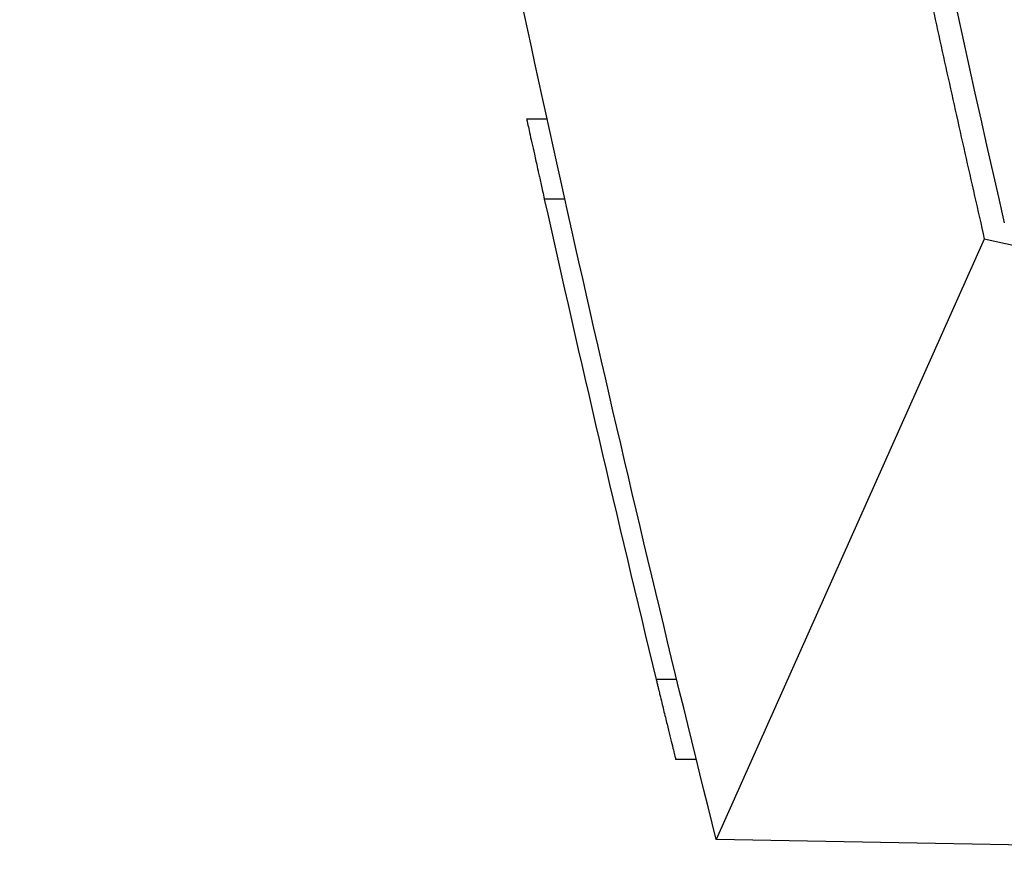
# Model space of a CAD drawing. Header units: millimetres. Extents: x 145 to 933, y -105 to 949.
# Tile 107 of 157: x 754 to 779, y 282 to 303. Entities that reach past the tile are written whole.
import ezdxf

# ---------------------------------------------------------------- set-up
doc = ezdxf.new("R2010")
doc.units = ezdxf.units.MM

msp = doc.modelspace()

# ---------------------------------------------------------------- linework, layer by layer
at = {"color": 7, "linetype": 'Continuous', "lineweight": 25}
for p, q in [((767.28, 300.318), (766.768, 300.318)), ((767.723, 298.318), (767.211, 298.318)), ((778.199, 297.32), (771.503, 282.319)), ((795.594, 293.486), (778.199, 297.32)), ((770.518, 286.319), (770.004, 286.319)), ((771.007, 284.319), (770.493, 284.319)), ((795.597, 281.903), (771.503, 282.319))]:
    msp.add_line(p, q, dxfattribs=at)
msp.add_arc((1402.141, 439.787), 650.5, 192.560886, 193.646066, dxfattribs=at)
for points, knots in [([(763.16, 467.139), (762.566, 452.974), (762.441, 438.758), (763.143, 410.317), (763.969, 396.093), (766.571, 367.731), (768.345, 353.593), (772.828, 325.499), (775.537, 311.543), (778.698, 297.722)], [0, 0, 0, 0, 0.25, 0.25, 0.5, 0.5, 0.75, 0.75, 1, 1, 1, 1]), ([(771.503, 282.319), (769.313, 291.091), (767.307, 299.903), (764.574, 313.184), (763.709, 317.621), (762.072, 326.511), (761.3, 330.963), (759.848, 339.885), (759.169, 344.354), (757.904, 353.305), (757.318, 357.786), (755.702, 371.247), (754.811, 380.246), (754.108, 389.257)], [0, 0, 0, 0, 0.25, 0.25, 0.375, 0.375, 0.5, 0.5, 0.625, 0.625, 0.75, 0.75, 1, 1, 1, 1]), ([(764.287, 387.416), (764.336, 386.829), (764.434, 385.652), (764.587, 383.883), (764.745, 382.104), (764.909, 380.316), (765.08, 378.519), (765.256, 376.712), (765.438, 374.897), (765.627, 373.073), (765.822, 371.239), (766.023, 369.397), (766.231, 367.545), (766.445, 365.685), (766.665, 363.815), (766.893, 361.937), (767.127, 360.05), (767.368, 358.154), (767.616, 356.249), (767.87, 354.336), (768.132, 352.413), (768.401, 350.482), (768.678, 348.543), (768.962, 346.594), (769.253, 344.637), (769.551, 342.671), (769.858, 340.697), (770.172, 338.714), (770.493, 336.722), (770.823, 334.723), (771.16, 332.714), (771.506, 330.697), (771.859, 328.672), (772.221, 326.639), (772.592, 324.597), (772.97, 322.547), (773.357, 320.489), (773.753, 318.422), (774.157, 316.348), (774.57, 314.265), (774.992, 312.174), (775.422, 310.076), (775.862, 307.969), (776.311, 305.854), (776.769, 303.732), (777.236, 301.601), (777.712, 299.463), (778.037, 298.036), (778.199, 297.32)], [0, 0, 0, 0, 0.019362, 0.038831, 0.058404, 0.078084, 0.097869, 0.117759, 0.137756, 0.157857, 0.178065, 0.198378, 0.218797, 0.239321, 0.259951, 0.280687, 0.301528, 0.322475, 0.343528, 0.364686, 0.38595, 0.407319, 0.428794, 0.450375, 0.472061, 0.493853, 0.515751, 0.537754, 0.559863, 0.582077, 0.604397, 0.626823, 0.649354, 0.671991, 0.694734, 0.717582, 0.740536, 0.763595, 0.786761, 0.810031, 0.833408, 0.85689, 0.880477, 0.904171, 0.927969, 0.951874, 0.975884, 1, 1, 1, 1]), ([(766.768, 300.318), (766.768, 300.318), (766.769, 300.317), (766.77, 300.309), (766.773, 300.297), (766.777, 300.28), (766.781, 300.258), (766.787, 300.231), (766.794, 300.2), (766.81, 300.129), (766.841, 299.987), (766.895, 299.74), (766.963, 299.434), (767.022, 299.168), (767.068, 298.962), (767.097, 298.831), (767.131, 298.679), (767.169, 298.506), (767.196, 298.383), (767.211, 298.318)], [0, 0, 0, 0, 0.030889, 0.061882, 0.092982, 0.124192, 0.155517, 0.186959, 0.218522, 0.25021, 0.372078, 0.499791, 0.618404, 0.749296, 0.787142, 0.831135, 0.881277, 0.937565, 1, 1, 1, 1]), ([(770.004, 286.319), (770.012, 286.285), (770.027, 286.221), (770.049, 286.132), (770.068, 286.055), (770.083, 285.991), (770.109, 285.885), (770.144, 285.741), (770.205, 285.491), (770.275, 285.206), (770.35, 284.9), (770.411, 284.652), (770.45, 284.494), (770.472, 284.404), (770.484, 284.355), (770.491, 284.325), (770.492, 284.321), (770.493, 284.319)], [0, 0, 0, 0, 0.032763, 0.06164, 0.086631, 0.107735, 0.124952, 0.191183, 0.250162, 0.381688, 0.499802, 0.627769, 0.749312, 0.812766, 0.875675, 0.938074, 1, 1, 1, 1])]:
    msp.add_open_spline(points, degree=3, knots=knots, dxfattribs=at)

doc.saveas('drawing.dxf')
